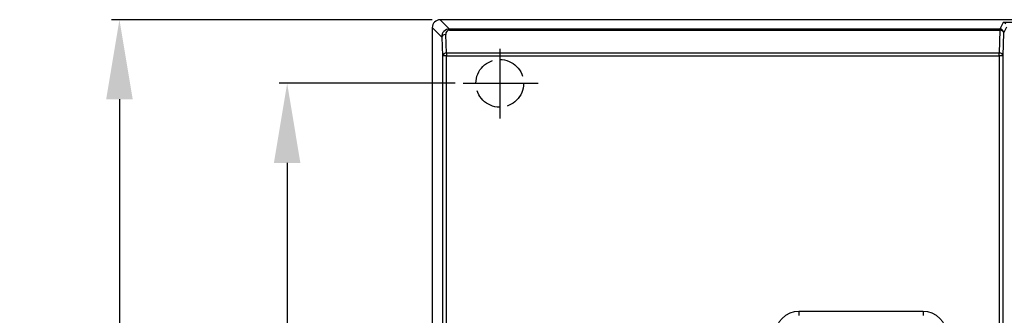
# Model space of a CAD drawing. Extents: x 2664 to 3343, y -1898 to 249.
# Tile 47 of 91: x 2664 to 2788, y -1466 to -1429. Entities that reach past the tile are written whole.
import ezdxf

# ---------------------------------------------------------------- set-up
doc = ezdxf.new("R2010")
doc.units = 0
doc.linetypes.add('DASHED', pattern=[0.2068, 0.1655, -0.0413])
doc.layers.get('0').update_dxf_attribs({"linetype": 'CONTINUOUS'})
doc.layers.get('DEFPOINTS').update_dxf_attribs({"color": 8, "linetype": 'CONTINUOUS'})
for name, color, linetype in [('2', 2, 'CONTINUOUS'), ('可見__ISO_', 7, 'CONTINUOUS'), ('窄部可見__ISO_', 7, 'CONTINUOUS'), ('隱藏__ISO_', 7, 'DASHED')]:
    doc.layers.add(name, color=color, linetype=linetype)
doc.styles.add('DIMEMSIONS', font='isocp.shx', dxfattribs={"bigfont": 'chineset.shx'})
doc.dimstyles.new('ISO-25', dxfattribs={"dimtxt": 5, "dimasz": 5, "dimexe": 1, "dimexo": 1, "dimgap": 1, "dimtad": 1, "dimtxsty": 'DIMEMSIONS', "dimcen": 0, "dimclrd": 2, "dimclre": 2, "dimclrt": 2, "dimazin": 3, "dimtfac": 1, "dimtmove": 0, "dimatfit": 3})

# ---------------------------------------------------------------- blocks, each defined once
blk = doc.blocks.new('*D15')
at = {"color": 2}
for p, q in [((2718.958797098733, -1436.673541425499), (2696.796112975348, -1436.673541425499)), ((2697.796112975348, -1446.673541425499), (2697.796112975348, -1656.673541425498)), ((2718.958797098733, -1666.673541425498), (2696.796112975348, -1666.673541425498))]:
    blk.add_line(p, q, dxfattribs=at)
for points in [[(2696.129446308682, -1446.673541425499), (2699.462779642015, -1446.673541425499), (2697.796112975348, -1436.673541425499)], [(2696.129446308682, -1656.673541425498), (2699.462779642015, -1656.673541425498), (2697.796112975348, -1666.673541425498)]]:
    blk.add_solid(points, dxfattribs=at)
at = {"layer": 'DEFPOINTS', "color": 0}
for p in [(2719.958797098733, -1436.673541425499), (2697.796112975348, -1666.673541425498), (2719.958797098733, -1666.673541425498)]:
    blk.add_point(p, dxfattribs=at)
at = {"color": 2, "insert": (2691.79512872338, -1551.673541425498), "char_height": 10, "attachment_point": 5, "rotation": 90, "style": 'DIMEMSIONS'}
blk.add_mtext('230', dxfattribs=at)
blk = doc.blocks.new('*D16')
at = {"color": 2}
for p, q in [((2716.069293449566, -1428.673541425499), (2675.674705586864, -1428.673541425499)), ((2676.674705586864, -1438.673541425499), (2676.674705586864, -1663.673541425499)), ((2716.069293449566, -1673.673541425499), (2675.674705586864, -1673.673541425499))]:
    blk.add_line(p, q, dxfattribs=at)
for points in [[(2675.008038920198, -1438.673541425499), (2678.341372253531, -1438.673541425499), (2676.674705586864, -1428.673541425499)], [(2675.008038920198, -1663.673541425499), (2678.341372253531, -1663.673541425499), (2676.674705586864, -1673.673541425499)]]:
    blk.add_solid(points, dxfattribs=at)
at = {"layer": 'DEFPOINTS', "color": 0}
for p in [(2717.069293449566, -1428.673541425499), (2676.674705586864, -1673.673541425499), (2717.069293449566, -1673.673541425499)]:
    blk.add_point(p, dxfattribs=at)
at = {"color": 2, "insert": (2670.673721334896, -1551.173541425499), "char_height": 10, "attachment_point": 5, "rotation": 90, "style": 'DIMEMSIONS'}
blk.add_mtext('245', dxfattribs=at)

msp = doc.modelspace()

# ---------------------------------------------------------------- linework, layer by layer
at = {"layer": '2', "color": 7}
for p, q in [((2724.570663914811, -1432.322424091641), (2724.570663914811, -1441.096532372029)), ((2719.958797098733, -1436.673541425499), (2729.415270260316, -1436.673541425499))]:
    msp.add_line(p, q, dxfattribs=at)
at = {"layer": '可見__ISO_'}
for p, q in [((2716.070663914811, -1429.672170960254), (2716.070663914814, -1672.674911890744)), ((2838.572034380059, -1428.673541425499), (2717.069293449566, -1428.673541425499))]:
    msp.add_line(p, q, dxfattribs=at)
for centre, major_axis, ratio, start_param, end_param in [((2717.07203626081, -1429.674913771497), (-0.7090462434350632, 0.7090462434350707), 0.9972646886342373, 5.499156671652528, 7.067213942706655), ((2787.960726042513, -1429.529486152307), (-0.267035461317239, 0.4319399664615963), 0.9431290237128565, 4.943733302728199, 5.702951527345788)]:
    msp.add_ellipse(centre, major_axis=major_axis, ratio=ratio, start_param=start_param, end_param=end_param, dxfattribs=at)
at = {"layer": '窄部可見__ISO_'}
for p, q in [((2716.070663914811, -1429.672170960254), (2717.265746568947, -1430.867253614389)), ((2718.238243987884, -1429.842491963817), (2717.069293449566, -1428.673541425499)), ((2787.960726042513, -1429.03017138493), (2787.554844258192, -1429.842491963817)), ((2838.215404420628, -1429.03017138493), (2787.960726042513, -1429.03017138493)), ((2788.054672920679, -1430.341806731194), (2788.44192077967, -1429.566779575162)), ((2717.265746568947, -1430.867253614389), (2717.38222980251, -1433.209419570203)), ((2717.881544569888, -1432.865242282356), (2717.765061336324, -1430.523076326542)), ((2718.238243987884, -1429.842491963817), (2718.238243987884, -1429.997629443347)), ((2787.554844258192, -1429.842491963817), (2718.238243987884, -1429.842491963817)), ((2718.238243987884, -1429.997629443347), (2787.554844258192, -1429.997629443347)), ((2787.554844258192, -1429.997629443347), (2787.483585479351, -1432.865242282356)), ((2787.554844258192, -1429.997629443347), (2787.554844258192, -1429.842491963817)), ((2787.983414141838, -1433.209419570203), (2788.054672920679, -1430.341806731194)), ((2717.881544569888, -1433.209419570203), (2717.38222980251, -1433.209419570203)), ((2717.38222980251, -1433.209419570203), (2717.38222980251, -1482.862660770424)), ((2717.881544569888, -1432.865242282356), (2717.881544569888, -1433.209419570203)), ((2787.483585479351, -1432.865242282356), (2717.881544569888, -1432.865242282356)), ((2717.881544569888, -1433.209419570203), (2787.483585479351, -1433.209419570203)), ((2717.881544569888, -1482.862660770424), (2717.881544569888, -1433.209419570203)), ((2787.483585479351, -1433.209419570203), (2787.483585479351, -1432.865242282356)), ((2787.483585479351, -1433.209419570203), (2787.483585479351, -1479.856842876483)), ((2787.983414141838, -1433.209419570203), (2787.483585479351, -1433.209419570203)), ((2787.983414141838, -1479.844092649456), (2787.983414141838, -1433.209419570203)), ((2777.885655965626, -1465.362660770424), (2762.255671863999, -1465.362660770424)), ((2762.255671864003, -1465.362660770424), (2762.255671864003, -1465.861975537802)), ((2777.885655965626, -1465.362660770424), (2777.885655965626, -1465.861975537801))]:
    msp.add_line(p, q, dxfattribs=at)
for centre, major_axis, ratio, start_param, end_param in [((2718.26581928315, -1430.868696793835), (-0.4016597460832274, 0.9503418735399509), 0.964079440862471, 5.897592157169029, 7.465649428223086), ((2717.765061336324, -1430.867253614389), (-0.4993827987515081, -0.02483586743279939), 0.6879070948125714, 4.678190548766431, 6.211014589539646), ((2718.26581928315, -1430.524519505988), (-0.2167702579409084, 0.4869209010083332), 0.9286270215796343, 5.89117098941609, 7.459228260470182), ((2787.554844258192, -1430.341806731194), (-0.4472749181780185, 0.2234841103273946), 0.9982882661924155, 3.605651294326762, 5.175077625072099), ((2787.554844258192, -1430.341806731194), (0.4998456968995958, -0.01242092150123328), 0.6882427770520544, 0.0360900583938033, 1.587897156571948), ((2717.881544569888, -1433.209419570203), (-0.4993827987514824, -0.02483586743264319), 0.6879070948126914, 4.678190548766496, 6.211014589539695), ((2787.483585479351, -1433.209419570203), (0.4998456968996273, -0.01242092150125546), 0.6882427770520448, 0.03609005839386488, 1.587897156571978), ((2762.263900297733, -1468.366777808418), (-2.127138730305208, 2.127138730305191), 0.9972646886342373, 5.499156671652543, 7.067213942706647), ((2777.877427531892, -1468.366777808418), (2.127138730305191, 2.127138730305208), 0.9972646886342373, 5.499156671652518, 7.067213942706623)]:
    msp.add_ellipse(centre, major_axis=major_axis, ratio=ratio, start_param=start_param, end_param=end_param, dxfattribs=at)
at = {"layer": '隱藏__ISO_', "ltscale": 22.78717994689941}
msp.add_circle((2724.570663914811, -1436.673541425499), 2.999999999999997, dxfattribs=at)

# ---------------------------------------------------------------- dimensions: what is measured, and where the dimension line sits
for base, p1, p2, picture, middle in [((2676.674705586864, -1673.673541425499), (2717.069293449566, -1428.673541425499), (2717.069293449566, -1673.673541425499), '*D16', (2670.673721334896, -1551.173541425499)), ((2697.796112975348, -1666.673541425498), (2719.958797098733, -1436.673541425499), (2719.958797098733, -1666.673541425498), '*D15', (2691.79512872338, -1551.673541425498))]:
    dim = msp.add_linear_dim(base=base, p1=p1, p2=p2, angle=90, dimstyle='ISO-25', override={"dimtxt": 10, "dimasz": 10})
    dim.commit()
    dim.dimension.update_dxf_attribs({"geometry": picture, "text_midpoint": middle})

doc.saveas('drawing.dxf')
